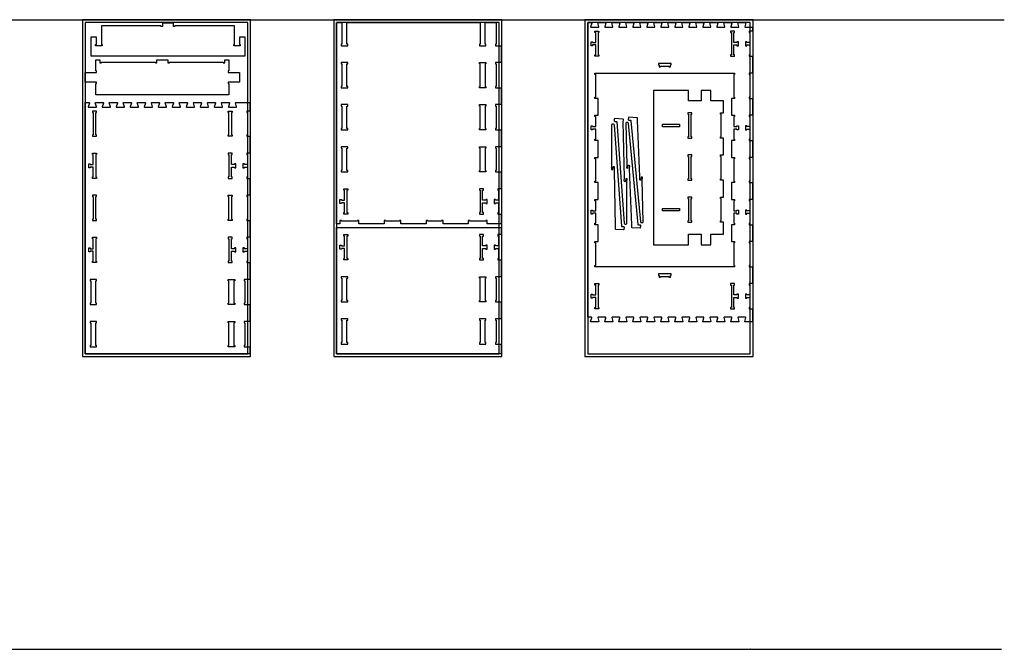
# Model space of a CAD drawing. Header units: inches. Extents: x -1745 to 48028, y -9858 to 20083.
# Tile 31 of 31: x 41002 to 48028, y -7459 to -2971. Entities that reach past the tile are written whole.
import ezdxf

# ---------------------------------------------------------------- set-up
doc = ezdxf.new("R2010")
doc.units = ezdxf.units.IN
doc.header["$MEASUREMENT"] = 0
doc.header["$PDMODE"] = 34
doc.layers.add('6_ANYTOOL_CUTTHROUGH_OUTSI', color=5, linetype='Continuous')
doc.layers.add('TOP-CUT-OUTSIDE_24.500MM', color=7, linetype='Continuous', lineweight=25, true_color=0x00a2ff)

msp = doc.modelspace()

# ---------------------------------------------------------------- linework, layer by layer
for p, q in [((33687.9, -2972.3), (48027.7, -2972.3)), ((45876, -3022.5), (45876.5, -3023.7)), ((45876, -5122.5), (45876.5, -5123.7)), ((33668.2, -7457.7), (48008, -7457.7))]:
    msp.add_line(p, q)
for points in [[(41450.3, -5372.3), (42650.3, -5372.3), (42650.3, -2972.3), (41450.3, -2972.3)], [(41470.3, -5352.3), (42630.3, -5352.3), (42630.3, -2992.3), (41470.3, -2992.3)], [(41590.3, -3158.2), (41544.3, -3158.2), (41544.3, -3148.2), (41549.3, -3148.2), (41549.3, -3140.2), (41549.3, -3096.2), (41510.3, -3096.2), (41510.3, -3228.2), (42610.3, -3228.2), (42610.3, -3096.2), (42571.3, -3096.2), (42571.3, -3140.2), (42571.3, -3148.2), (42576.3, -3148.2), (42576.3, -3158.2), (42530.3, -3158.2), (42530.3, -3148.2), (42535.3, -3148.2), (42535.3, -3140.2), (42535.3, -3014.2), (42110.3, -3014.2), (42110.3, -3019.2), (42100.3, -3019.2), (42100.3, -2996.2), (42020.3, -2996.2), (42020.3, -3019.2), (42010.3, -3019.2), (42010.3, -3014.2), (41585.3, -3014.2), (41585.3, -3140.2), (41585.3, -3148.2), (41590.3, -3148.2)], [(43242.7, -5372.3), (44442.7, -5372.3), (44442.7, -2972.3), (43242.7, -2972.3)], [(43262.7, -5352.3), (44422.7, -5352.3), (44422.7, -2992.3), (43262.7, -2992.3)], [(43712.7, -4402.6), (43712.7, -4407.6), (43612.7, -4407.6), (43612.7, -4402.6), (43602.7, -4402.6), (43602.7, -4425.6), (43422.7, -4425.6), (43422.7, -4402.6), (43412.7, -4402.6), (43412.7, -4407.6), (43297.7, -4407.6), (43297.7, -4402.6), (43287.7, -4402.6), (43287.7, -4425.6), (43262.7, -4425.6), (43262.7, -2992.3), (43301.7, -2992.3), (43301.7, -3146.6), (43296.7, -3146.6), (43296.7, -3156.6), (43342.7, -3156.6), (43342.7, -3146.6), (43337.7, -3146.6), (43337.7, -2992.3), (44287.7, -2992.3), (44287.7, -3146.6), (44282.7, -3146.6), (44282.7, -3156.6), (44328.7, -3156.6), (44328.7, -3146.6), (44323.7, -3146.6), (44323.7, -2992.3), (44401.7, -2992.3), (44401.7, -3146.6), (44396.7, -3146.6), (44396.7, -3156.6), (44437.7, -3156.6), (44437.7, -3276.6), (44396.7, -3276.6), (44396.7, -3286.6), (44401.7, -3286.6), (44401.7, -3446.6), (44396.7, -3446.6), (44396.7, -3456.6), (44437.7, -3456.6), (44437.7, -3576.6), (44396.7, -3576.6), (44396.7, -3586.6), (44401.7, -3586.6), (44401.7, -3746.6), (44396.7, -3746.6), (44396.7, -3756.6), (44437.7, -3756.6), (44437.7, -3876.6), (44396.7, -3876.6), (44396.7, -3886.6), (44401.7, -3886.6), (44401.7, -4046.6), (44396.7, -4046.6), (44396.7, -4056.6), (44437.7, -4056.6), (44437.7, -4176.6), (44414.7, -4176.6), (44414.7, -4186.6), (44419.7, -4186.6), (44419.7, -4257.6), (44397.7, -4257.6), (44397.7, -4252.6), (44387.7, -4252.6), (44387.7, -4280.6), (44397.7, -4280.6), (44397.7, -4275.6), (44419.7, -4275.6), (44419.7, -4346.6), (44414.7, -4346.6), (44414.7, -4356.6), (44437.7, -4356.6), (44437.7, -4407.6), (44437.7, -4425.6), (44337.7, -4425.6), (44337.7, -4402.6), (44327.7, -4402.6), (44327.7, -4407.6), (44212.7, -4407.6), (44212.7, -4402.6), (44202.7, -4402.6), (44202.7, -4425.6), (44022.7, -4425.6), (44022.7, -4402.6), (44012.7, -4402.6), (44012.7, -4407.6), (43912.7, -4407.6), (43912.7, -4402.6), (43902.7, -4402.6), (43902.7, -4425.6), (43722.7, -4425.6), (43722.7, -4402.6)], [(45035.2, -5372.3), (46235.2, -5372.3), (46235.2, -2972.3), (45035.2, -2972.3)], [(45055.2, -5352.3), (46215.2, -5352.3), (46215.2, -2992.3), (45055.2, -2992.3)], [(45135.2, -3052.3), (45135.2, -3062.3), (45130.2, -3062.3), (45130.2, -3222.3), (45135.2, -3222.3), (45135.2, -3232.3), (45107.2, -3232.3), (45107.2, -3222.3), (45112.2, -3222.3), (45112.2, -3151.3), (45090.2, -3151.3), (45090.2, -3156.3), (45080.2, -3156.3), (45080.2, -3128.3), (45090.2, -3128.3), (45090.2, -3133.3), (45112.2, -3133.3), (45112.2, -3062.3), (45107.2, -3062.3), (45107.2, -3052.3)], [(46075.2, -3222.3), (46075.2, -3232.3), (46103.2, -3232.3), (46103.2, -3222.3), (46098.2, -3222.3), (46098.2, -3151.3), (46120.2, -3151.3), (46120.2, -3156.3), (46130.2, -3156.3), (46130.2, -3128.3), (46120.2, -3128.3), (46120.2, -3133.3), (46098.2, -3133.3), (46098.2, -3062.3), (46103.2, -3062.3), (46103.2, -3052.3), (46075.2, -3052.3), (46075.2, -3062.3), (46080.2, -3062.3), (46080.2, -3222.3)], [(41550.3, -3336.5), (41545.3, -3336.5), (41545.3, -3256.5), (41575.3, -3256.5), (41575.3, -3279.5), (41585.3, -3279.5), (41585.3, -3274.5), (41970.3, -3274.5), (41970.3, -3279.5), (41980.3, -3279.5), (41980.3, -3256.5), (42060.3, -3256.5), (42060.3, -3279.5), (42070.3, -3279.5), (42070.3, -3274.5), (42455.3, -3274.5), (42455.3, -3279.5), (42465.3, -3279.5), (42465.3, -3256.5), (42495.3, -3256.5), (42495.3, -3336.5), (42490.3, -3336.5), (42490.3, -3346.5), (42495.3, -3346.5), (42570.3, -3346.5), (42570.3, -3416.5), (42495.3, -3416.5), (42490.3, -3416.5), (42490.3, -3426.5), (42495.3, -3426.5), (42495.3, -3506.5), (41545.3, -3506.5), (41545.3, -3426.5), (41550.3, -3426.5), (41550.3, -3416.5), (41545.3, -3416.5), (41470.3, -3416.5), (41470.3, -3346.5), (41545.3, -3346.5), (41550.3, -3346.5)], [(43296.7, -3276.6), (43296.7, -3286.6), (43301.7, -3286.6), (43301.7, -3446.6), (43296.7, -3446.6), (43296.7, -3456.6), (43342.7, -3456.6), (43342.7, -3446.6), (43337.7, -3446.6), (43337.7, -3286.6), (43342.7, -3286.6), (43342.7, -3276.6)], [(44328.7, -3286.6), (44323.7, -3286.6), (44323.7, -3446.6), (44328.7, -3446.6), (44328.7, -3456.6), (44282.7, -3456.6), (44282.7, -3446.6), (44287.7, -3446.6), (44287.7, -3286.6), (44282.7, -3286.6), (44282.7, -3276.6), (44328.7, -3276.6)], [(45565.2, -3306.3), (45575.2, -3306.3), (45575.2, -3301.3), (45635.2, -3301.3), (45635.2, -3306.3), (45645.2, -3306.3), (45645.2, -3293.3), (45650.2, -3293.3), (45650.2, -3283.3), (45560.2, -3283.3), (45560.2, -3293.3), (45565.2, -3293.3)], [(43342.7, -3576.6), (43296.7, -3576.6), (43296.7, -3586.6), (43301.7, -3586.6), (43301.7, -3746.6), (43296.7, -3746.6), (43296.7, -3756.6), (43342.7, -3756.6), (43342.7, -3746.6), (43337.7, -3746.6), (43337.7, -3586.6), (43342.7, -3586.6)], [(44328.7, -3576.6), (44328.7, -3586.6), (44323.7, -3586.6), (44323.7, -3746.6), (44328.7, -3746.6), (44328.7, -3756.6), (44282.7, -3756.6), (44282.7, -3746.6), (44287.7, -3746.6), (44287.7, -3586.6), (44282.7, -3586.6), (44282.7, -3576.6)], [(41522.3, -3802.3), (41550.3, -3802.3), (41550.3, -3792.3), (41545.3, -3792.3), (41545.3, -3632.3), (41550.3, -3632.3), (41550.3, -3622.3), (41522.3, -3622.3), (41522.3, -3632.3), (41527.3, -3632.3), (41527.3, -3792.3), (41522.3, -3792.3)], [(42518.3, -3802.3), (42490.3, -3802.3), (42490.3, -3792.3), (42495.3, -3792.3), (42495.3, -3632.3), (42490.3, -3632.3), (42490.3, -3622.3), (42518.3, -3622.3), (42518.3, -3632.3), (42513.3, -3632.3), (42513.3, -3792.3), (42518.3, -3792.3)], [(45769.8, -3635.1), (45769.8, -3645.1), (45774.8, -3645.1), (45774.8, -3805.1), (45769.8, -3805.1), (45769.8, -3815.1), (45797.8, -3815.1), (45797.8, -3805.1), (45792.8, -3805.1), (45792.8, -3645.1), (45797.8, -3645.1), (45797.8, -3635.1)], [(45709.8, -3734.1), (45589.8, -3734.1), (45589.8, -3716.1), (45709.8, -3716.1)], [(41522.3, -3932.3), (41522.3, -3922.3), (41550.3, -3922.3), (41550.3, -3932.3), (41545.3, -3932.3), (41545.3, -4092.3), (41550.3, -4092.3), (41550.3, -4102.3), (41522.3, -4102.3), (41522.3, -4092.3), (41527.3, -4092.3), (41527.3, -4021.3), (41505.3, -4021.3), (41505.3, -4026.3), (41495.3, -4026.3), (41495.3, -3998.3), (41505.3, -3998.3), (41505.3, -4003.3), (41527.3, -4003.3), (41527.3, -3932.3)], [(42518.3, -3932.3), (42518.3, -3922.3), (42490.3, -3922.3), (42490.3, -3932.3), (42495.3, -3932.3), (42495.3, -4092.3), (42490.3, -4092.3), (42490.3, -4102.3), (42518.3, -4102.3), (42518.3, -4092.3), (42513.3, -4092.3), (42513.3, -4021.3), (42535.3, -4021.3), (42535.3, -4026.3), (42545.3, -4026.3), (42545.3, -3998.3), (42535.3, -3998.3), (42535.3, -4003.3), (42513.3, -4003.3), (42513.3, -3932.3)], [(43337.7, -4046.6), (43337.7, -3886.6), (43342.7, -3886.6), (43342.7, -3876.6), (43296.7, -3876.6), (43296.7, -3886.6), (43301.7, -3886.6), (43301.7, -4046.6), (43296.7, -4046.6), (43296.7, -4056.6), (43342.7, -4056.6), (43342.7, -4046.6)], [(44328.7, -3876.6), (44328.7, -3886.6), (44323.7, -3886.6), (44323.7, -4046.6), (44328.7, -4046.6), (44328.7, -4056.6), (44282.7, -4056.6), (44282.7, -4046.6), (44287.7, -4046.6), (44287.7, -3886.6), (44282.7, -3886.6), (44282.7, -3876.6)], [(45769.8, -3935.1), (45769.8, -3945.1), (45774.8, -3945.1), (45774.8, -4105.1), (45769.8, -4105.1), (45769.8, -4115.1), (45797.8, -4115.1), (45797.8, -4105.1), (45792.8, -4105.1), (45792.8, -3945.1), (45797.8, -3945.1), (45797.8, -3935.1)], [(43314.7, -4186.6), (43314.7, -4176.6), (43342.7, -4176.6), (43342.7, -4186.6), (43337.7, -4186.6), (43337.7, -4346.6), (43342.7, -4346.6), (43342.7, -4356.6), (43314.7, -4356.6), (43314.7, -4346.6), (43319.7, -4346.6), (43319.7, -4275.6), (43297.7, -4275.6), (43297.7, -4280.6), (43287.7, -4280.6), (43287.7, -4252.6), (43297.7, -4252.6), (43297.7, -4257.6), (43319.7, -4257.6), (43319.7, -4186.6)], [(44287.7, -4186.6), (44287.7, -4346.6), (44282.7, -4346.6), (44282.7, -4356.6), (44310.7, -4356.6), (44310.7, -4346.6), (44305.7, -4346.6), (44305.7, -4275.6), (44327.7, -4275.6), (44327.7, -4280.6), (44337.7, -4280.6), (44337.7, -4252.6), (44327.7, -4252.6), (44327.7, -4257.6), (44305.7, -4257.6), (44305.7, -4186.6), (44310.7, -4186.6), (44310.7, -4176.6), (44282.7, -4176.6), (44282.7, -4186.6)], [(41522.3, -4402.3), (41550.3, -4402.3), (41550.3, -4392.3), (41545.3, -4392.3), (41545.3, -4232.3), (41550.3, -4232.3), (41550.3, -4222.3), (41522.3, -4222.3), (41522.3, -4232.3), (41527.3, -4232.3), (41527.3, -4392.3), (41522.3, -4392.3)], [(42518.3, -4402.3), (42490.3, -4402.3), (42490.3, -4392.3), (42495.3, -4392.3), (42495.3, -4232.3), (42490.3, -4232.3), (42490.3, -4222.3), (42518.3, -4222.3), (42518.3, -4232.3), (42513.3, -4232.3), (42513.3, -4392.3), (42518.3, -4392.3)], [(45769.8, -4235.1), (45769.8, -4245.1), (45774.8, -4245.1), (45774.8, -4405.1), (45769.8, -4405.1), (45769.8, -4415.1), (45797.8, -4415.1), (45797.8, -4405.1), (45792.8, -4405.1), (45792.8, -4245.1), (45797.8, -4245.1), (45797.8, -4235.1)], [(45709.8, -4334.1), (45589.8, -4334.1), (45589.8, -4316.1), (45709.8, -4316.1)], [(41522.3, -4532.3), (41522.3, -4522.3), (41550.3, -4522.3), (41550.3, -4532.3), (41545.3, -4532.3), (41545.3, -4692.3), (41550.3, -4692.3), (41550.3, -4702.3), (41522.3, -4702.3), (41522.3, -4692.3), (41527.3, -4692.3), (41527.3, -4621.3), (41505.3, -4621.3), (41505.3, -4626.3), (41495.3, -4626.3), (41495.3, -4598.3), (41505.3, -4598.3), (41505.3, -4603.3), (41527.3, -4603.3), (41527.3, -4532.3)], [(42518.3, -4532.3), (42518.3, -4522.3), (42490.3, -4522.3), (42490.3, -4532.3), (42495.3, -4532.3), (42495.3, -4692.3), (42490.3, -4692.3), (42490.3, -4702.3), (42518.3, -4702.3), (42518.3, -4692.3), (42513.3, -4692.3), (42513.3, -4621.3), (42535.3, -4621.3), (42535.3, -4626.3), (42545.3, -4626.3), (42545.3, -4598.3), (42535.3, -4598.3), (42535.3, -4603.3), (42513.3, -4603.3), (42513.3, -4532.3)], [(43314.7, -4683), (43314.7, -4673), (43319.7, -4673), (43319.7, -4602), (43297.7, -4602), (43297.7, -4607), (43287.7, -4607), (43287.7, -4579), (43297.7, -4579), (43297.7, -4584), (43319.7, -4584), (43319.7, -4513), (43314.7, -4513), (43314.7, -4503), (43342.7, -4503), (43342.7, -4513), (43337.7, -4513), (43337.7, -4673), (43342.7, -4673), (43342.7, -4683)], [(44305.7, -4673), (44305.7, -4602), (44327.7, -4602), (44327.7, -4607), (44337.7, -4607), (44337.7, -4579), (44327.7, -4579), (44327.7, -4584), (44305.7, -4584), (44305.7, -4513), (44310.7, -4513), (44310.7, -4503), (44282.7, -4503), (44282.7, -4513), (44287.7, -4513), (44287.7, -4673), (44282.7, -4673), (44282.7, -4683), (44310.7, -4683), (44310.7, -4673)], [(41550.3, -5002.3), (41550.3, -4992.3), (41545.3, -4992.3), (41545.3, -4832.3), (41550.3, -4832.3), (41550.3, -4822.3), (41504.3, -4822.3), (41504.3, -4832.3), (41509.3, -4832.3), (41509.3, -4992.3), (41504.3, -4992.3), (41504.3, -5002.3)], [(42490.3, -5002.3), (42490.3, -4992.3), (42495.3, -4992.3), (42495.3, -4832.3), (42490.3, -4832.3), (42490.3, -4822.3), (42536.3, -4822.3), (42536.3, -4832.3), (42531.3, -4832.3), (42531.3, -4992.3), (42536.3, -4992.3), (42536.3, -5002.3)], [(43301.7, -4973), (43296.7, -4973), (43296.7, -4983), (43342.7, -4983), (43342.7, -4973), (43337.7, -4973), (43337.7, -4813), (43342.7, -4813), (43342.7, -4803), (43296.7, -4803), (43296.7, -4813), (43301.7, -4813)], [(44328.7, -4813), (44323.7, -4813), (44323.7, -4973), (44328.7, -4973), (44328.7, -4983), (44282.7, -4983), (44282.7, -4973), (44287.7, -4973), (44287.7, -4813), (44282.7, -4813), (44282.7, -4803), (44328.7, -4803)], [(45565.2, -4806.3), (45575.2, -4806.3), (45575.2, -4801.3), (45635.2, -4801.3), (45635.2, -4806.3), (45645.2, -4806.3), (45645.2, -4793.3), (45650.2, -4793.3), (45650.2, -4783.3), (45560.2, -4783.3), (45560.2, -4793.3), (45565.2, -4793.3)], [(45112.2, -5022.3), (45112.2, -4951.3), (45090.2, -4951.3), (45090.2, -4956.3), (45080.2, -4956.3), (45080.2, -4928.3), (45090.2, -4928.3), (45090.2, -4933.3), (45112.2, -4933.3), (45112.2, -4862.3), (45107.2, -4862.3), (45107.2, -4852.3), (45135.2, -4852.3), (45135.2, -4862.3), (45130.2, -4862.3), (45130.2, -5022.3), (45135.2, -5022.3), (45135.2, -5032.3), (45107.2, -5032.3), (45107.2, -5022.3)], [(46120.2, -4951.3), (46120.2, -4956.3), (46130.2, -4956.3), (46130.2, -4928.3), (46120.2, -4928.3), (46120.2, -4933.3), (46098.2, -4933.3), (46098.2, -4862.3), (46103.2, -4862.3), (46103.2, -4852.3), (46075.2, -4852.3), (46075.2, -4862.3), (46080.2, -4862.3), (46080.2, -5022.3), (46075.2, -5022.3), (46075.2, -5032.3), (46103.2, -5032.3), (46103.2, -5022.3), (46098.2, -5022.3), (46098.2, -4951.3)], [(41550.3, -5302.3), (41550.3, -5292.3), (41545.3, -5292.3), (41545.3, -5132.3), (41550.3, -5132.3), (41550.3, -5122.3), (41504.3, -5122.3), (41504.3, -5132.3), (41509.3, -5132.3), (41509.3, -5292.3), (41504.3, -5292.3), (41504.3, -5302.3)], [(42490.3, -5302.3), (42490.3, -5292.3), (42495.3, -5292.3), (42495.3, -5132.3), (42490.3, -5132.3), (42490.3, -5122.3), (42536.3, -5122.3), (42536.3, -5132.3), (42531.3, -5132.3), (42531.3, -5292.3), (42536.3, -5292.3), (42536.3, -5302.3)], [(43301.7, -5273), (43296.7, -5273), (43296.7, -5283), (43342.7, -5283), (43342.7, -5273), (43337.7, -5273), (43337.7, -5113), (43342.7, -5113), (43342.7, -5103), (43296.7, -5103), (43296.7, -5113), (43301.7, -5113)], [(44282.7, -5283), (44328.7, -5283), (44328.7, -5273), (44323.7, -5273), (44323.7, -5113), (44328.7, -5113), (44328.7, -5103), (44282.7, -5103), (44282.7, -5113), (44287.7, -5113), (44287.7, -5273), (44282.7, -5273)]]:
    msp.add_lwpolyline(points, close=True)
for points in [[(46230.2, -3952.3), (46207.2, -3952.3), (46207.2, -3962.3), (46212.2, -3962.3), (46212.2, -4122.3), (46207.2, -4122.3), (46207.2, -4132.3), (46230.2, -4132.3), (46230.2, -4252.3), (46207.2, -4252.3), (46207.2, -4262.3), (46212.2, -4262.3), (46212.2, -4333.3), (46190.2, -4333.3), (46190.2, -4328.3), (46180.2, -4328.3), (46180.2, -4356.3), (46190.2, -4356.3), (46190.2, -4351.3), (46212.2, -4351.3), (46212.2, -4422.3), (46207.2, -4422.3), (46207.2, -4432.3), (46230.2, -4432.3), (46230.2, -4552.3), (46207.2, -4552.3), (46207.2, -4562.3), (46212.2, -4562.3), (46212.2, -4722.3), (46207.2, -4722.3), (46207.2, -4732.3), (46230.2, -4732.3), (46230.2, -4852.3), (46207.2, -4852.3), (46207.2, -4862.3), (46212.2, -4862.3), (46212.2, -4933.3), (46190.2, -4933.3), (46190.2, -4928.3), (46180.2, -4928.3), (46180.2, -4956.3), (46190.2, -4956.3), (46190.2, -4951.3), (46212.2, -4951.3), (46212.2, -5022.3), (46207.2, -5022.3), (46207.2, -5032.3), (46230.2, -5032.3), (46230.2, -5124.8), (46178.4, -5124.8), (46176.2, -5123.7), (46175.7, -5122.5), (46175.8, -5121.2), (46184, -5094.5), (46183.3, -5092.7), (46181.7, -5092.3), (46155.2, -5092.3), (46128.7, -5092.3), (46127.1, -5092.7), (46126.3, -5094.5), (46134.6, -5121.2), (46134.6, -5122.5), (46134.1, -5123.7), (46132, -5124.8), (46078.7, -5124.8), (46077.5, -5124.5), (46076.5, -5123.7), (46076.1, -5121.3), (46084.1, -5095.2), (46084.2, -5093.6), (46082.6, -5092.3), (46028.7, -5092.3), (46027.1, -5092.7), (46026.3, -5094.5), (46034.6, -5121.2), (46034.6, -5122.5), (46034.1, -5123.7), (46033.2, -5124.5), (46031.9, -5124.8), (45978.7, -5124.8), (45977.5, -5124.5), (45976.5, -5123.7), (45976, -5122.5), (45976.1, -5121.2), (45984.1, -5095.2), (45984.2, -5093.6), (45982.6, -5092.3), (45928.7, -5092.3), (45927.1, -5092.7), (45926.3, -5094.5), (45934.6, -5121.2), (45934.6, -5122.5), (45934.1, -5123.7), (45932, -5124.8), (45878.7, -5124.8), (45877.5, -5124.5), (45876.5, -5123.7), (45876, -5122.5), (45876.1, -5121.2), (45884.1, -5095.2), (45884.2, -5093.6), (45882.6, -5092.3), (45828.7, -5092.3), (45827.1, -5092.7), (45826.3, -5094.5), (45834.6, -5121.2), (45834.6, -5122.5), (45834.1, -5123.7), (45832, -5124.8), (45778.7, -5124.8), (45777.5, -5124.5), (45776.5, -5123.7), (45776.1, -5121.3), (45784.1, -5095.2), (45784.2, -5093.6), (45782.6, -5092.3), (45728.7, -5092.3), (45727.1, -5092.7), (45726.3, -5094.5), (45734.6, -5121.2), (45734.6, -5122.5), (45734.1, -5123.7), (45732, -5124.8), (45678.7, -5124.8), (45677.5, -5124.5), (45676.5, -5123.7), (45676.1, -5121.3), (45684.1, -5095.2), (45684.2, -5093.6), (45682.7, -5092.3), (45628.7, -5092.3), (45627.1, -5092.7), (45626.3, -5094.5), (45634.6, -5121.2), (45634.6, -5122.5), (45634.1, -5123.7), (45632, -5124.8), (45578.7, -5124.8), (45577.5, -5124.5), (45576.5, -5123.7), (45576, -5122.5), (45576.1, -5121.2), (45584.1, -5095.2), (45584.2, -5093.6), (45582.7, -5092.3), (45555.4, -5092.3), (45529, -5092.3), (45527.4, -5092.7), (45526.6, -5094.5), (45534.8, -5121.2), (45534.9, -5122.5), (45534.4, -5123.7), (45532.2, -5124.8), (45478.9, -5124.8), (45477.7, -5124.5), (45476.7, -5123.7), (45476.3, -5121.3), (45484.3, -5095.2), (45484.4, -5093.6), (45482.9, -5092.3), (45429, -5092.3), (45427.4, -5092.7), (45426.6, -5094.5), (45434.8, -5121.2), (45434.9, -5122.5), (45434.4, -5123.7), (45433.4, -5124.5), (45432.2, -5124.8), (45378.9, -5124.8), (45377.7, -5124.5), (45376.7, -5123.7), (45376.2, -5122.5), (45376.3, -5121.2), (45384.3, -5095.2), (45384.4, -5093.6), (45382.9, -5092.3), (45329, -5092.3), (45327.4, -5092.7), (45326.6, -5094.5), (45334.8, -5121.2), (45334.9, -5122.5), (45334.4, -5123.7), (45332.2, -5124.8), (45278.9, -5124.8), (45277.7, -5124.5), (45276.7, -5123.7), (45276.2, -5122.5), (45276.3, -5121.2), (45284.3, -5095.2), (45284.4, -5093.6), (45282.9, -5092.3), (45229, -5092.3), (45227.4, -5092.7), (45226.6, -5094.5), (45234.8, -5121.2), (45234.9, -5122.5), (45234.4, -5123.7), (45232.2, -5124.8), (45178.9, -5124.8), (45177.7, -5124.5), (45176.7, -5123.7), (45176.3, -5121.3), (45184.3, -5095.2), (45184.4, -5093.6), (45182.9, -5092.3), (45129, -5092.3), (45127.4, -5092.7), (45126.6, -5094.5), (45134.8, -5121.2), (45134.9, -5122.5), (45134.4, -5123.7), (45132.2, -5124.8), (45078.9, -5124.8), (45077.7, -5124.5), (45076.7, -5123.7), (45076.3, -5121.3), (45084.3, -5095.2), (45084.4, -5093.6), (45082.9, -5092.3), (45055.2, -5092.3), (45055.2, -2992.3), (45082.9, -2992.3), (45084.4, -2993.6), (45084.3, -2995.2), (45076.3, -3021.3), (45076.7, -3023.7), (45077.7, -3024.5), (45078.9, -3024.8), (45132.2, -3024.8), (45134.4, -3023.7), (45134.9, -3022.5), (45134.8, -3021.2), (45126.6, -2994.5), (45127.4, -2992.7), (45129, -2992.3), (45182.9, -2992.3), (45184.4, -2993.6), (45184.3, -2995.2), (45176.3, -3021.3), (45176.7, -3023.7), (45177.7, -3024.5), (45178.9, -3024.8), (45232.2, -3024.8), (45234.4, -3023.7), (45234.9, -3022.5), (45234.8, -3021.2), (45226.6, -2994.5), (45227.4, -2992.7), (45229, -2992.3), (45282.9, -2992.3), (45284.4, -2993.6), (45284.3, -2995.2), (45276.3, -3021.2), (45276.2, -3022.5), (45276.7, -3023.7), (45277.7, -3024.5), (45278.9, -3024.8), (45332.2, -3024.8), (45334.4, -3023.7), (45334.9, -3022.5), (45334.8, -3021.2), (45326.6, -2994.5), (45327.4, -2992.7), (45329, -2992.3), (45382.9, -2992.3), (45384.4, -2993.6), (45384.3, -2995.2), (45376.3, -3021.2), (45376.2, -3022.5), (45376.7, -3023.7), (45377.7, -3024.5), (45378.9, -3024.8), (45432.2, -3024.8), (45433.4, -3024.5), (45434.4, -3023.7), (45434.9, -3022.5), (45434.8, -3021.2), (45426.6, -2994.5), (45427.4, -2992.7), (45429, -2992.3), (45482.9, -2992.3), (45484.4, -2993.6), (45484.3, -2995.2), (45476.3, -3021.3), (45476.7, -3023.7), (45477.7, -3024.5), (45478.9, -3024.8), (45532.2, -3024.8), (45534.4, -3023.7), (45534.9, -3022.5), (45534.8, -3021.2), (45526.6, -2994.5), (45527.4, -2992.7), (45529, -2992.3), (45555.4, -2992.3), (45582.7, -2992.3), (45584.2, -2993.6), (45584.1, -2995.2), (45576.1, -3021.2), (45576, -3022.5), (45576.5, -3023.7), (45577.5, -3024.5), (45578.7, -3024.8), (45632, -3024.8), (45634.1, -3023.7), (45634.6, -3022.5), (45634.6, -3021.2), (45626.3, -2994.5), (45627.1, -2992.7), (45628.7, -2992.3), (45682.7, -2992.3), (45684.2, -2993.6), (45684.1, -2995.2), (45676.1, -3021.3), (45676.5, -3023.7), (45677.5, -3024.5), (45678.7, -3024.8), (45732, -3024.8), (45734.1, -3023.7), (45734.6, -3022.5), (45734.6, -3021.2), (45726.3, -2994.5), (45727.1, -2992.7), (45728.7, -2992.3), (45782.6, -2992.3), (45784.2, -2993.6), (45784.1, -2995.2), (45776.1, -3021.3), (45776.5, -3023.7), (45777.5, -3024.5), (45778.7, -3024.8), (45832, -3024.8), (45834.1, -3023.7), (45834.6, -3022.5), (45834.6, -3021.2), (45826.3, -2994.5), (45827.1, -2992.7), (45828.7, -2992.3), (45882.6, -2992.3), (45884.2, -2993.6), (45884.1, -2995.2), (45876.1, -3021.2), (45876, -3022.5), (45876.5, -3023.7), (45877.5, -3024.5), (45878.7, -3024.8), (45932, -3024.8), (45934.1, -3023.7), (45934.6, -3022.5), (45934.6, -3021.2), (45926.3, -2994.5), (45927.1, -2992.7), (45928.7, -2992.3), (45982.6, -2992.3), (45984.2, -2993.6), (45984.1, -2995.2), (45976.1, -3021.2), (45976, -3022.5), (45976.5, -3023.7), (45977.5, -3024.5), (45978.7, -3024.8), (46031.9, -3024.8), (46033.2, -3024.5), (46034.1, -3023.7), (46034.6, -3022.5), (46034.6, -3021.2), (46026.3, -2994.5), (46027.1, -2992.7), (46028.7, -2992.3), (46082.6, -2992.3), (46084.2, -2993.6), (46084.1, -2995.2), (46076.1, -3021.3), (46076.5, -3023.7), (46077.5, -3024.5), (46078.7, -3024.8), (46132, -3024.8), (46134.1, -3023.7), (46134.6, -3022.5), (46134.6, -3021.2), (46126.3, -2994.5), (46127.1, -2992.7), (46128.7, -2992.3), (46155.2, -2992.3), (46181.7, -2992.3), (46183.3, -2992.7), (46184, -2994.5), (46175.8, -3021.2), (46175.7, -3022.5), (46176.2, -3023.7), (46178.4, -3024.8), (46230.2, -3024.8), (46230.2, -3052.3), (46207.2, -3052.3), (46207.2, -3062.3), (46212.2, -3062.3), (46212.2, -3133.3), (46190.2, -3133.3), (46190.2, -3128.3), (46180.2, -3128.3), (46180.2, -3156.3), (46190.2, -3156.3), (46190.2, -3151.3), (46212.2, -3151.3), (46212.2, -3222.3), (46207.2, -3222.3), (46207.2, -3232.3), (46230.2, -3232.3), (46230.2, -3352.3), (46207.2, -3352.3), (46207.2, -3362.3), (46212.2, -3362.3), (46212.2, -3522.3), (46207.2, -3522.3), (46207.2, -3532.3), (46230.2, -3532.3), (46230.2, -3652.3), (46207.2, -3652.3), (46207.2, -3662.3), (46212.2, -3662.3), (46212.2, -3733.3), (46190.2, -3733.3), (46190.2, -3728.3), (46180.2, -3728.3), (46180.2, -3756.3), (46190.2, -3756.3), (46190.2, -3751.3), (46212.2, -3751.3), (46212.2, -3822.3), (46207.2, -3822.3), (46207.2, -3832.3), (46230.2, -3832.3), (46230.2, -3952.3)], [(46080.2, -3952.3), (46103.2, -3952.3), (46103.2, -3962.3), (46098.2, -3962.3), (46098.2, -4122.3), (46103.2, -4122.3), (46103.2, -4132.3), (46080.2, -4132.3), (46080.2, -4252.3), (46103.2, -4252.3), (46103.2, -4262.3), (46098.2, -4262.3), (46098.2, -4333.3), (46120.2, -4333.3), (46120.2, -4328.3), (46130.2, -4328.3), (46130.2, -4356.3), (46120.2, -4356.3), (46120.2, -4351.3), (46098.2, -4351.3), (46098.2, -4422.3), (46103.2, -4422.3), (46103.2, -4432.3), (46080.2, -4432.3), (46080.2, -4552.3), (46103.2, -4552.3), (46103.2, -4562.3), (46098.2, -4562.3), (46098.2, -4722.3), (46103.2, -4722.3), (46103.2, -4732.3), (46080.2, -4732.3), (45130.2, -4732.3), (45107.2, -4732.3), (45107.2, -4722.3), (45112.2, -4722.3), (45112.2, -4562.3), (45107.2, -4562.3), (45107.2, -4552.3), (45130.2, -4552.3), (45130.2, -4432.3), (45107.2, -4432.3), (45107.2, -4422.3), (45112.2, -4422.3), (45112.2, -4351.3), (45090.2, -4351.3), (45090.2, -4356.3), (45080.2, -4356.3), (45080.2, -4328.3), (45090.2, -4328.3), (45090.2, -4333.3), (45112.2, -4333.3), (45112.2, -4262.3), (45107.2, -4262.3), (45107.2, -4252.3), (45130.2, -4252.3), (45130.2, -4132.3), (45107.2, -4132.3), (45107.2, -4122.3), (45112.2, -4122.3), (45112.2, -3962.3), (45107.2, -3962.3), (45107.2, -3952.3), (45130.2, -3952.3), (45130.2, -3832.3), (45107.2, -3832.3), (45107.2, -3822.3), (45112.2, -3822.3), (45112.2, -3751.3), (45090.2, -3751.3), (45090.2, -3756.3), (45080.2, -3756.3), (45080.2, -3728.3), (45090.2, -3728.3), (45090.2, -3733.3), (45112.2, -3733.3), (45112.2, -3662.3), (45107.2, -3662.3), (45107.2, -3652.3), (45130.2, -3652.3), (45130.2, -3532.3), (45107.2, -3532.3), (45107.2, -3522.3), (45112.2, -3522.3), (45112.2, -3362.3), (45107.2, -3362.3), (45107.2, -3352.3), (45130.2, -3352.3), (46080.2, -3352.3), (46103.2, -3352.3), (46103.2, -3362.3), (46098.2, -3362.3), (46098.2, -3522.3), (46103.2, -3522.3), (46103.2, -3532.3), (46080.2, -3532.3), (46080.2, -3652.3), (46103.2, -3652.3), (46103.2, -3662.3), (46098.2, -3662.3), (46098.2, -3733.3), (46120.2, -3733.3), (46120.2, -3728.3), (46130.2, -3728.3), (46130.2, -3756.3), (46120.2, -3756.3), (46120.2, -3751.3), (46098.2, -3751.3), (46098.2, -3822.3), (46103.2, -3822.3), (46103.2, -3832.3), (46080.2, -3832.3), (46080.2, -3952.3)], [(45774.8, -3550.1), (45774.8, -3475.1), (45542.8, -3475.1), (45524.8, -3475.1), (45524.8, -3550.1), (45524.8, -4500.1), (45524.8, -4575.1), (45542.8, -4575.1), (45774.8, -4575.1), (45774.8, -4500.1), (45864.8, -4500.1), (45864.8, -4575.1), (45934.8, -4575.1), (45934.8, -4500.1), (46024.8, -4500.1), (46024.8, -4415.1), (46001.8, -4415.1), (46001.8, -4405.1), (46006.8, -4405.1), (46006.8, -4245.1), (46001.8, -4245.1), (46001.8, -4235.1), (46024.8, -4235.1), (46024.8, -4115.1), (46001.8, -4115.1), (46001.8, -4105.1), (46006.8, -4105.1), (46006.8, -3945.1), (46001.8, -3945.1), (46001.8, -3935.1), (46024.8, -3935.1), (46024.8, -3815.1), (46001.8, -3815.1), (46001.8, -3805.1), (46006.8, -3805.1), (46006.8, -3645.1), (46001.8, -3645.1), (46001.8, -3635.1), (46024.8, -3635.1), (46024.8, -3550.1), (45934.8, -3550.1), (45934.8, -3475.1), (45864.8, -3475.1), (45864.8, -3550.1), (45774.8, -3550.1)], [(43262.7, -5352.3), (43262.7, -5265.7), (43262.7, -4452), (44437.7, -4452), (44437.7, -4503), (44414.7, -4503), (44414.7, -4513), (44419.7, -4513), (44419.7, -4584), (44397.7, -4584), (44397.7, -4579), (44387.7, -4579), (44387.7, -4607), (44397.7, -4607), (44397.7, -4602), (44419.7, -4602), (44419.7, -4673), (44414.7, -4673), (44414.7, -4683), (44437.7, -4683), (44437.7, -4803), (44396.7, -4803), (44396.7, -4813), (44401.7, -4813), (44401.7, -4973), (44396.7, -4973), (44396.7, -4983), (44437.7, -4983), (44437.7, -5103), (44396.7, -5103), (44396.7, -5113), (44401.7, -5113), (44401.7, -5265.7), (44401.7, -5273), (44396.7, -5273), (44396.7, -5283), (44437.7, -5283), (44437.7, -5352.3), (43262.7, -5352.3)]]:
    msp.add_lwpolyline(points)
for p in [(42650.3, -2972.3), (44442.7, -2972.3), (46235.2, -2972.3), (42630.6, -7457.7), (44423, -7457.7), (46215.5, -7457.7)]:
    msp.add_point(p)
at = {"layer": '6_ANYTOOL_CUTTHROUGH_OUTSI', "color": 0}
msp.add_lwpolyline([(42645.3, -3562.3), (42645.3, -3622.3), (42622.3, -3622.3), (42622.3, -3632.3), (42627.3, -3632.3), (42627.3, -3792.3), (42622.3, -3792.3), (42622.3, -3802.3), (42645.3, -3802.3), (42645.3, -3922.3), (42622.3, -3922.3), (42622.3, -3932.3), (42627.3, -3932.3), (42627.3, -4003.3), (42605.3, -4003.3), (42605.3, -3998.3), (42595.3, -3998.3), (42595.3, -4026.3), (42605.3, -4026.3), (42605.3, -4021.3), (42627.3, -4021.3), (42627.3, -4092.3), (42622.3, -4092.3), (42622.3, -4102.3), (42645.3, -4102.3), (42645.3, -4222.3), (42622.3, -4222.3), (42622.3, -4232.3), (42627.3, -4232.3), (42627.3, -4392.3), (42622.3, -4392.3), (42622.3, -4402.3), (42645.3, -4402.3), (42645.3, -4522.3), (42622.3, -4522.3), (42622.3, -4532.3), (42627.3, -4532.3), (42627.3, -4603.3), (42605.3, -4603.3), (42605.3, -4598.3), (42595.3, -4598.3), (42595.3, -4626.3), (42605.3, -4626.3), (42605.3, -4621.3), (42627.3, -4621.3), (42627.3, -4692.3), (42622.3, -4692.3), (42622.3, -4702.3), (42645.3, -4702.3), (42645.3, -4822.3), (42604.3, -4822.3), (42604.3, -4832.3), (42609.3, -4832.3), (42609.3, -4992.3), (42604.3, -4992.3), (42604.3, -5002.3), (42645.3, -5002.3), (42645.3, -5122.3), (42604.3, -5122.3), (42604.3, -5132.3), (42609.3, -5132.3), (42609.3, -5292.3), (42604.3, -5292.3), (42604.3, -5302.3), (42645.3, -5302.3), (42645.3, -5352.3), (42570.3, -5352.3), (41470.3, -5352.3), (41470.3, -3562.3), (41498, -3562.3), (41499.5, -3563.6), (41499.4, -3565.2), (41491.4, -3591.3), (41491.8, -3593.7), (41492.8, -3594.5), (41494, -3594.8), (41547.3, -3594.8), (41549.5, -3593.7), (41550, -3592.5), (41549.9, -3591.2), (41541.7, -3564.5), (41542.4, -3562.7), (41544, -3562.3), (41598, -3562.3), (41599.5, -3563.6), (41599.4, -3565.2), (41591.4, -3591.3), (41591.8, -3593.7), (41592.8, -3594.5), (41594, -3594.8), (41647.3, -3594.8), (41649.5, -3593.7), (41650, -3592.5), (41649.9, -3591.2), (41641.7, -3564.5), (41642.4, -3562.7), (41644, -3562.3), (41698, -3562.3), (41699.5, -3563.6), (41699.4, -3565.2), (41691.4, -3591.2), (41691.3, -3592.5), (41691.8, -3593.7), (41692.8, -3594.5), (41694, -3594.8), (41747.3, -3594.8), (41749.5, -3593.7), (41750, -3592.5), (41749.9, -3591.2), (41741.7, -3564.5), (41742.4, -3562.7), (41744, -3562.3), (41798, -3562.3), (41799.5, -3563.6), (41799.4, -3565.2), (41791.4, -3591.2), (41791.3, -3592.5), (41791.8, -3593.7), (41792.8, -3594.5), (41794, -3594.8), (41847.3, -3594.8), (41848.5, -3594.5), (41849.5, -3593.7), (41850, -3592.5), (41849.9, -3591.2), (41841.7, -3564.5), (41842.4, -3562.7), (41844, -3562.3), (41898, -3562.3), (41899.5, -3563.6), (41899.4, -3565.2), (41891.4, -3591.3), (41891.8, -3593.7), (41892.8, -3594.5), (41894, -3594.8), (41947.3, -3594.8), (41949.5, -3593.7), (41950, -3592.5), (41949.9, -3591.2), (41941.7, -3564.5), (41942.4, -3562.7), (41944, -3562.3), (41970.5, -3562.3), (41997.7, -3562.3), (41999.2, -3563.6), (41999.1, -3565.2), (41991.1, -3591.2), (41991.1, -3592.5), (41991.6, -3593.7), (41992.5, -3594.5), (41993.8, -3594.8), (42047, -3594.8), (42049.2, -3593.7), (42049.7, -3592.5), (42049.6, -3591.2), (42041.4, -3564.5), (42042.2, -3562.7), (42043.8, -3562.3), (42097.7, -3562.3), (42099.2, -3563.6), (42099.1, -3565.2), (42091.1, -3591.3), (42091.5, -3593.7), (42092.5, -3594.5), (42093.8, -3594.8), (42147, -3594.8), (42149.2, -3593.7), (42149.7, -3592.5), (42149.6, -3591.2), (42141.4, -3564.5), (42142.2, -3562.7), (42143.8, -3562.3), (42197.7, -3562.3), (42199.2, -3563.6), (42199.1, -3565.2), (42191.1, -3591.3), (42191.5, -3593.7), (42192.5, -3594.5), (42193.8, -3594.8), (42247, -3594.8), (42249.2, -3593.7), (42249.7, -3592.5), (42249.6, -3591.2), (42241.4, -3564.5), (42242.2, -3562.7), (42243.8, -3562.3), (42297.7, -3562.3), (42299.2, -3563.6), (42299.1, -3565.2), (42291.1, -3591.2), (42291.1, -3592.5), (42291.6, -3593.7), (42292.5, -3594.5), (42293.8, -3594.8), (42347, -3594.8), (42349.2, -3593.7), (42349.7, -3592.5), (42349.6, -3591.2), (42341.4, -3564.5), (42342.2, -3562.7), (42343.8, -3562.3), (42397.7, -3562.3), (42399.2, -3563.6), (42399.1, -3565.2), (42391.1, -3591.2), (42391.1, -3592.5), (42391.6, -3593.7), (42392.5, -3594.5), (42393.8, -3594.8), (42447, -3594.8), (42448.2, -3594.5), (42449.2, -3593.7), (42449.7, -3592.5), (42449.6, -3591.2), (42441.4, -3564.5), (42442.2, -3562.7), (42443.8, -3562.3), (42497.7, -3562.3), (42499.2, -3563.6), (42499.1, -3565.2), (42491.1, -3591.3), (42491.5, -3593.7), (42492.5, -3594.5), (42493.8, -3594.8), (42547, -3594.8), (42549.2, -3593.7), (42549.7, -3592.5), (42549.6, -3591.2), (42541.4, -3564.5), (42542.2, -3562.7), (42543.8, -3562.3), (42570.3, -3562.3), (42645.3, -3562.3)], dxfattribs=at)
at = {"layer": 'TOP-CUT-OUTSIDE_24.500MM'}
for points in [[(45312.9, -4447.8), (45302.1, -4447, -0.374382), (45298.3, -4443.3), (45246.1, -3721.9, 0.374382), (45239.6, -3715.4), (45233.5, -3715, 0.433568), (45226.1, -3722), (45226.1, -4017.7), (45224.7, -4038.6), (45234.7, -4039.3), (45235.8, -4022.3, -1), (45244.9, -4022.9), (45243.4, -4044.9), (45252.1, -4443.8), (45251, -4459.7, 0.414214), (45254.7, -4464), (45311.6, -4467.7, 0.414214), (45315.9, -4464), (45316.7, -4452, 0.414214)], [(45248, -3695.9), (45258.9, -3696.6, -0.374382), (45262.6, -3700.3), (45314.8, -4421.8, 0.374382), (45321.3, -4428.3), (45327.4, -4428.7, 0.433568), (45334.9, -4421.7), (45334.9, -4126), (45336.3, -4105), (45326.3, -4104.4), (45325.2, -4121.4, -1), (45316.1, -4120.8), (45317.5, -4098.8), (45308.9, -3699.9), (45309.9, -3683.9, 0.414214), (45306.2, -3679.7), (45249.3, -3675.9, 0.414214), (45245.1, -3679.7), (45244.3, -3691.6, 0.414214)], [(45433.5, -4439.5, 0.414214), (45429.7, -4435.3), (45418.8, -4434.8, -0.374382), (45415, -4431.2), (45347.2, -3711, 0.374382), (45340.5, -3704.7), (45334.4, -3704.4, 0.433568), (45327.1, -3711.5), (45333.5, -4007.2), (45332.6, -4028.1), (45342.6, -4028.6), (45343.3, -4011.6, -1), (45352.5, -4012), (45351.5, -4034), (45368.8, -4432.6), (45368.1, -4448.6, 0.414214), (45371.9, -4452.8), (45428.8, -4455.3, 0.414214), (45433, -4451.4)], [(45359.6, -3687.5, -0.374382), (45363.4, -3691.1), (45431.2, -4411.3, 0.374382), (45437.9, -4417.6), (45444, -4417.9, 0.433568), (45451.3, -4410.8), (45444.9, -4115.1), (45445.8, -4094.2), (45435.8, -4093.7), (45435.1, -4110.7, -1), (45426, -4110.3), (45426.9, -4088.3), (45409.7, -3689.7), (45410.4, -3673.7, 0.414214), (45406.5, -3669.5), (45349.6, -3667, 0.414214), (45345.4, -3670.8), (45344.9, -3682.8, 0.414214), (45348.7, -3687)]]:
    msp.add_lwpolyline(points, format="xyb", close=True, dxfattribs=at)

doc.saveas('drawing.dxf')
